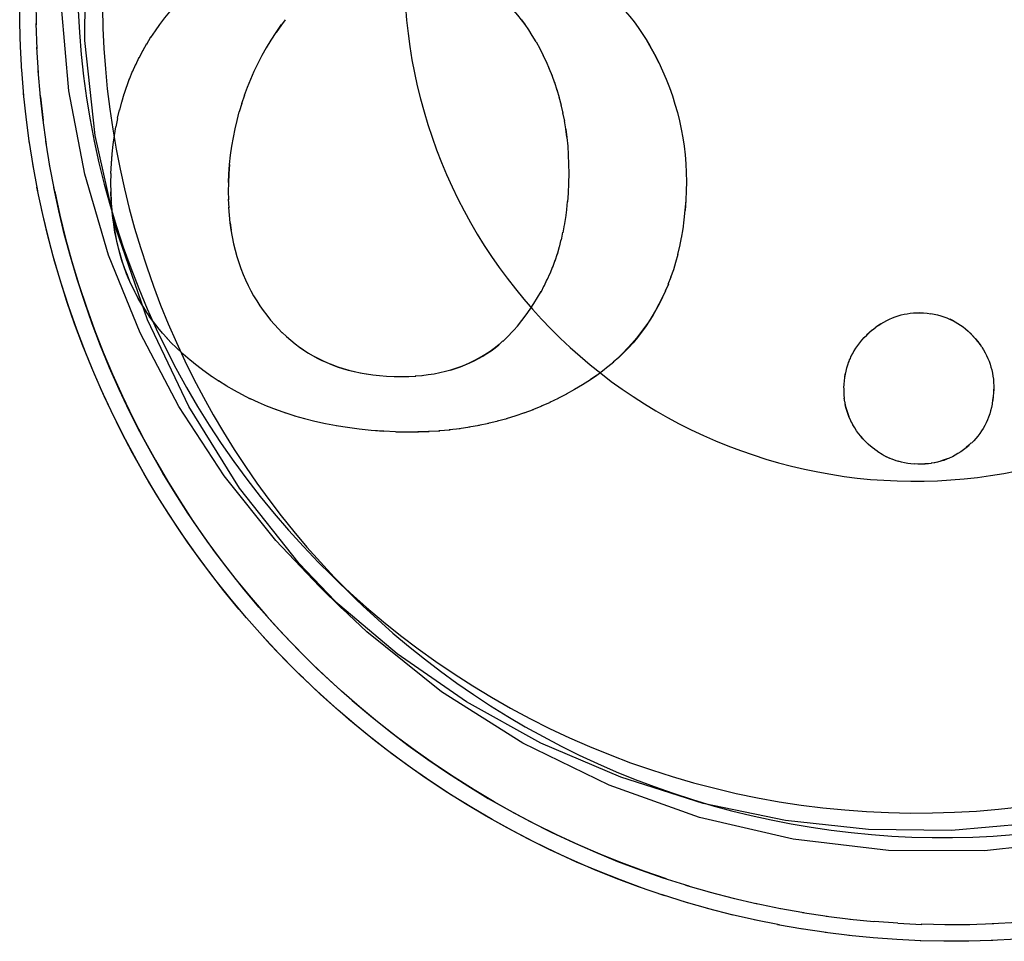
# Model space of a CAD drawing. Header units: inches. Extents: x 0 to 304, y 0 to 196.
# Tile 111 of 129: x 167.3201 to 167.4097, y 136.7406 to 136.8245. Entities that reach past the tile are written whole.
import ezdxf

# ---------------------------------------------------------------- set-up
doc = ezdxf.new("R2010")
doc.units = ezdxf.units.IN
doc.header["$LTSCALE"] = 16.696429
doc.header["$MEASUREMENT"] = 0
doc.linetypes.add('HIDDEN', pattern=[0.2, 0.1, -0.1])
doc.layers.add('DEFAULT_2', color=8, linetype='HIDDEN')

msp = doc.modelspace()

# ---------------------------------------------------------------- linework, layer by layer
at = {"layer": 'DEFAULT_2', "color": 8, "linetype": 'HIDDEN'}
for p, q in [((167.320072, 136.82416), (167.320056, 136.826427)), ((167.321574, 136.824078), (167.321556, 136.826343)), ((167.320137, 136.821973), (167.320063, 136.824274)), ((167.321642, 136.821893), (167.321564, 136.824193)), ((167.34389, 136.824085), (167.343405, 136.823382)), ((167.344231, 136.824546), (167.34389, 136.824085)), ((167.366103, 136.824081), (167.365771, 136.824529)), ((167.367084, 136.822531), (167.366736, 136.823118)), ((167.331282, 136.821715), (167.331639, 136.822378)), ((167.331636, 136.822332), (167.332012, 136.82298)), ((167.367435, 136.821908), (167.367104, 136.822509)), ((167.377091, 136.822756), (167.377421, 136.822195)), ((167.320258, 136.819787), (167.320123, 136.822121)), ((167.321767, 136.819711), (167.321628, 136.822044)), ((167.330948, 136.821088), (167.331285, 136.821764)), ((167.367746, 136.821299), (167.367413, 136.821935)), ((167.368037, 136.820682), (167.367722, 136.821332)), ((167.330341, 136.819798), (167.330636, 136.8205)), ((167.330635, 136.82045), (167.33095, 136.821138)), ((167.36831, 136.820055), (167.368012, 136.820719)), ((167.320436, 136.817606), (167.320239, 136.819971)), ((167.32195, 136.817533), (167.321747, 136.819897)), ((167.330067, 136.819133), (167.330342, 136.819851)), ((167.368563, 136.819417), (167.368283, 136.820097)), ((167.329812, 136.818453), (167.330066, 136.819187)), ((167.368797, 136.818769), (167.368536, 136.819463)), ((167.369013, 136.818108), (167.368771, 136.818813)), ((167.32067, 136.81543), (167.320408, 136.817824)), ((167.32936, 136.817044), (167.329568, 136.817796)), ((167.329576, 136.817757), (167.329808, 136.8185)), ((167.36921, 136.817433), (167.368989, 136.81815)), ((167.32195, 136.817533), (167.322189, 136.81536)), ((167.329164, 136.816312), (167.32935, 136.817079)), ((167.340274, 136.816918), (167.340047, 136.816166)), ((167.340523, 136.817661), (167.340245, 136.816893)), ((167.369388, 136.816744), (167.369186, 136.817478)), ((167.328971, 136.815571), (167.329151, 136.81634)), ((167.369547, 136.816039), (167.369365, 136.81679)), ((167.369687, 136.815317), (167.369526, 136.816078)), ((167.320959, 136.81326), (167.320632, 136.815683)), ((167.328831, 136.814785), (167.328987, 136.815559)), ((167.321304, 136.811099), (167.320911, 136.813547)), ((167.322838, 136.811037), (167.322435, 136.813486)), ((167.328369, 136.810545), (167.328409, 136.811447)), ((167.328425, 136.811432), (167.328492, 136.812311)), ((167.321705, 136.808947), (167.321243, 136.81142)), ((167.323247, 136.80889), (167.322775, 136.811362)), ((167.339162, 136.811362), (167.339097, 136.8105)), ((167.32838, 136.808815), (167.328353, 136.809687)), ((167.328369, 136.809653), (167.328384, 136.810525)), ((167.339081, 136.810515), (167.339045, 136.809705)), ((167.322161, 136.806807), (167.321629, 136.809301)), ((167.328415, 136.80801), (167.32838, 136.808815)), ((167.339031, 136.808928), (167.339058, 136.808137)), ((167.380738, 136.808965), (167.3807, 136.808113)), ((167.33904, 136.80819), (167.33909, 136.80741)), ((167.369875, 136.80725), (167.369952, 136.807991)), ((167.369968, 136.807972), (167.370027, 136.808744)), ((167.380716, 136.808098), (167.380645, 136.807178)), ((167.328552, 136.806485), (167.328449, 136.807348)), ((167.339072, 136.807473), (167.339144, 136.806709)), ((167.36979, 136.806502), (167.369889, 136.807224)), ((167.369672, 136.805803), (167.369778, 136.806543)), ((167.380539, 136.806322), (167.380439, 136.805459)), ((167.339217, 136.806034), (167.339308, 136.805382)), ((167.36938, 136.804466), (167.369528, 136.80518)), ((167.369535, 136.805124), (167.369663, 136.805856)), ((167.380427, 136.805495), (167.380304, 136.804656)), ((167.369209, 136.803825), (167.369375, 136.804521)), ((167.380294, 136.804701), (167.38015, 136.803886)), ((167.36902, 136.803201), (167.369206, 136.803886)), ((167.380139, 136.803926), (167.379964, 136.803174)), ((167.368591, 136.801998), (167.368815, 136.802656)), ((167.368814, 136.802592), (167.36902, 136.803267)), ((167.368352, 136.801416), (167.368593, 136.802058)), ((167.379582, 136.801758), (167.379328, 136.801073)), ((167.367823, 136.80029), (167.368099, 136.800903)), ((167.368096, 136.800847), (167.368355, 136.801475)), ((167.379359, 136.801101), (167.379086, 136.800435)), ((167.367532, 136.799742), (167.367824, 136.800339)), ((167.379121, 136.800468), (167.378824, 136.799808)), ((167.332277, 136.796971), (167.331858, 136.797544)), ((167.40203, 136.797867), (167.402338, 136.797856)), ((167.402338, 136.797856), (167.40268, 136.797827)), ((167.402696, 136.797812), (167.403024, 136.797771)), ((167.403009, 136.797787), (167.403322, 136.797733)), ((167.332664, 136.796476), (167.332232, 136.797026)), ((167.333071, 136.795988), (167.332622, 136.796523)), ((167.397426, 136.796073), (167.397687, 136.796299)), ((167.397704, 136.796285), (167.397965, 136.796493)), ((167.333501, 136.795506), (167.333033, 136.796029)), ((167.333954, 136.79503), (167.333466, 136.795542)), ((167.343939, 136.796065), (167.343977, 136.796028)), ((167.397179, 136.79584), (167.397426, 136.796073)), ((167.406593, 136.796019), (167.407072, 136.795504)), ((167.406608, 136.796004), (167.407088, 136.795489)), ((167.334246, 136.79474), (167.333924, 136.79506)), ((167.334919, 136.794112), (167.33423, 136.794755)), ((167.334935, 136.794097), (167.334246, 136.79474)), ((167.39591, 136.794136), (167.396048, 136.794422)), ((167.335566, 136.793551), (167.334935, 136.794097)), ((167.336208, 136.793029), (167.335543, 136.793572)), ((167.374616, 136.79379), (167.374089, 136.793344)), ((167.395559, 136.793368), (167.395658, 136.793666)), ((167.395664, 136.793629), (167.395777, 136.793924)), ((167.395781, 136.793885), (167.395907, 136.794176)), ((167.336862, 136.792531), (167.336178, 136.793056)), ((167.374146, 136.793365), (167.373611, 136.79294)), ((167.395465, 136.793102), (167.395551, 136.793403)), ((167.337529, 136.792055), (167.336824, 136.792563)), ((167.338209, 136.791602), (167.337482, 136.792092)), ((167.351048, 136.792382), (167.351617, 136.792279)), ((167.352827, 136.792126), (167.353471, 136.792076)), ((167.353455, 136.792091), (167.354164, 136.79206)), ((167.355465, 136.792063), (167.356115, 136.792082)), ((167.356069, 136.792095), (167.356699, 136.792133)), ((167.372579, 136.792154), (167.372023, 136.791772)), ((167.395182, 136.79198), (167.395232, 136.792278)), ((167.338904, 136.79117), (167.338155, 136.791642)), ((167.339614, 136.790758), (167.338844, 136.791211)), ((167.370583, 136.790849), (167.369807, 136.790438)), ((167.395105, 136.791014), (167.395117, 136.791351)), ((167.408737, 136.790903), (167.408725, 136.790585)), ((167.340341, 136.790367), (167.339552, 136.790799)), ((167.341086, 136.789995), (167.340278, 136.790407)), ((167.34185, 136.789643), (167.341023, 136.790033)), ((167.369101, 136.790046), (167.368296, 136.789678)), ((167.369845, 136.790435), (167.369057, 136.790046)), ((167.395163, 136.790047), (167.395118, 136.790384)), ((167.395203, 136.789751), (167.395145, 136.790086)), ((167.408711, 136.790212), (167.408669, 136.789869)), ((167.342636, 136.789311), (167.341788, 136.789679)), ((167.343444, 136.788998), (167.342572, 136.789345)), ((167.344276, 136.788704), (167.343383, 136.78903)), ((167.367588, 136.789339), (167.366744, 136.789013)), ((167.368349, 136.78968), (167.367526, 136.789334)), ((167.395255, 136.789464), (167.395183, 136.789792)), ((167.345134, 136.788431), (167.34423, 136.78873)), ((167.346021, 136.788178), (167.345105, 136.78845)), ((167.364436, 136.788201), (167.36352, 136.787967)), ((167.365243, 136.788452), (167.364343, 136.788193)), ((167.366036, 136.788725), (167.365154, 136.788443)), ((167.366818, 136.78902), (167.365953, 136.788716)), ((167.395813, 136.787864), (167.395665, 136.788157)), ((167.349918, 136.787391), (167.348872, 136.787547)), ((167.360164, 136.787284), (167.359174, 136.787179)), ((167.361055, 136.787422), (167.360075, 136.787289)), ((167.361927, 136.787582), (167.360956, 136.787423)), ((167.36278, 136.787766), (167.361827, 136.787581)), ((167.363616, 136.787972), (167.362682, 136.787763)), ((167.39595, 136.787611), (167.395789, 136.787898)), ((167.396099, 136.787361), (167.395927, 136.787639)), ((167.353224, 136.787042), (167.352069, 136.787129)), ((167.354287, 136.787008), (167.353208, 136.787058)), ((167.357356, 136.787018), (167.356315, 136.786995)), ((167.358316, 136.787081), (167.357277, 136.78703)), ((167.359252, 136.787171), (167.358236, 136.787092)), ((167.396839, 136.786385), (167.396624, 136.786633)), ((167.397193, 136.786017), (167.396839, 136.786385)), ((167.397804, 136.785478), (167.397538, 136.785699)), ((167.398044, 136.785296), (167.397772, 136.785505)), ((167.406484, 136.785787), (167.406231, 136.785573)), ((167.406705, 136.785992), (167.406484, 136.785787)), ((167.398287, 136.785128), (167.398011, 136.785324)), ((167.398532, 136.784974), (167.398252, 136.785156)), ((167.39878, 136.784833), (167.398495, 136.785003)), ((167.39903, 136.784705), (167.398741, 136.784861)), ((167.399285, 136.784588), (167.398992, 136.784731)), ((167.399543, 136.784483), (167.399248, 136.784613)), ((167.404985, 136.784736), (167.40469, 136.784619)), ((167.399807, 136.78439), (167.399508, 136.784506)), ((167.400075, 136.784307), (167.399774, 136.78441)), ((167.400349, 136.784236), (167.400048, 136.784326)), ((167.401838, 136.784068), (167.401504, 136.78408)), ((167.402799, 136.784094), (167.402464, 136.784081)), ((167.403094, 136.784133), (167.40276, 136.784106)), ((167.40338, 136.784184), (167.403053, 136.784144)), ((167.40366, 136.784246), (167.40338, 136.784184)), ((167.350641, 136.771808), (167.348359, 136.774035)), ((167.347381, 136.772894), (167.349396, 136.770927)), ((167.380696, 136.745728), (167.383064, 136.745049)), ((167.382795, 136.745118), (167.385145, 136.74451)), ((167.38087, 136.744115), (167.378485, 136.744855)), ((167.38491, 136.744563), (167.38724, 136.744025)), ((167.382942, 136.743528), (167.380573, 136.744198)), ((167.385028, 136.742995), (167.382677, 136.743595)), ((167.387038, 136.744063), (167.389346, 136.743593)), ((167.389178, 136.743619), (167.391463, 136.743216)), ((167.387127, 136.742514), (167.384796, 136.743046)), ((167.389237, 136.742087), (167.386928, 136.742551)), ((167.391329, 136.743232), (167.393589, 136.742894)), ((167.39349, 136.742901), (167.395722, 136.742626)), ((167.395659, 136.742627), (167.397834, 136.742409)), ((167.400006, 136.742256), (167.397861, 136.742414)), ((167.391358, 136.741713), (167.389072, 136.742112)), ((167.393488, 136.741394), (167.391227, 136.741729)), ((167.400014, 136.742249), (167.402197, 136.742145)), ((167.404382, 136.742099), (167.402153, 136.742154)), ((167.406568, 136.74211), (167.404303, 136.742107)), ((167.408753, 136.742178), (167.406453, 136.742116)), ((167.410935, 136.742304), (167.408602, 136.74218)), ((167.395625, 136.741128), (167.393391, 136.7414)), ((167.397768, 136.740916), (167.395562, 136.741128)), ((167.399915, 136.740759), (167.397768, 136.740916)), ((167.402109, 136.740647), (167.399923, 136.740751)), ((167.404297, 136.7406), (167.402066, 136.740656)), ((167.408674, 136.740674), (167.406372, 136.740615)), ((167.410859, 136.740795), (167.408525, 136.740675)), ((167.406486, 136.740609), (167.404219, 136.740608))]:
    msp.add_line(p, q, dxfattribs=at)
for points in [[(167.347364, 136.772907), (167.343384, 136.777097), (167.338666, 136.782985), (167.334534, 136.789309), (167.331015, 136.796032), (167.328151, 136.803099), (167.325979, 136.810479), (167.324529, 136.818065), (167.323854, 136.825724), (167.323925, 136.833501)], [(167.349407, 136.770918), (167.345505, 136.775018), (167.340078, 136.781876), (167.335461, 136.789305), (167.331696, 136.797199), (167.328847, 136.805469), (167.326934, 136.814003), (167.326, 136.822644), (167.32603, 136.831445)], [(167.374261, 136.826314), (167.374322, 136.826253), (167.37477, 136.825797), (167.3752, 136.825326), (167.375612, 136.824842), (167.376009, 136.824343), (167.376389, 136.823828), (167.376753, 136.823297), (167.377103, 136.822747), (167.377437, 136.82218)], [(167.325378, 136.825384), (167.325493, 136.823384), (167.32566, 136.821389), (167.325879, 136.819398), (167.32615, 136.817414), (167.326473, 136.815437), (167.326848, 136.81347), (167.327274, 136.811513), (167.327752, 136.809568), (167.32828, 136.807637), (167.328858, 136.805719), (167.329486, 136.803818), (167.330164, 136.801934), (167.330891, 136.800068), (167.331667, 136.798221), (167.332491, 136.796396), (167.333362, 136.794593), (167.33428, 136.792813), (167.335244, 136.791058), (167.336254, 136.789329), (167.337309, 136.787626), (167.338408, 136.785952), (167.339551, 136.784308), (167.340736, 136.782694), (167.341963, 136.781111), (167.343231, 136.779561), (167.34454, 136.778045), (167.345887, 136.776563), (167.347273, 136.775118), (167.348359, 136.774035)], [(167.32759, 136.82562), (167.327635, 136.823772), (167.327724, 136.821925), (167.327858, 136.820082), (167.328036, 136.818242), (167.328259, 136.816406), (167.328526, 136.814577), (167.328837, 136.812755), (167.329192, 136.810941), (167.329591, 136.809136), (167.330033, 136.807341), (167.330519, 136.805557), (167.331047, 136.803786), (167.331619, 136.802028), (167.332232, 136.800284), (167.332888, 136.798556), (167.333585, 136.796843), (167.334323, 136.795149), (167.335102, 136.793472), (167.335921, 136.791815), (167.33678, 136.790178), (167.337678, 136.788563), (167.338616, 136.786969), (167.339591, 136.785399), (167.340604, 136.783853), (167.341654, 136.782331), (167.342741, 136.780836), (167.343863, 136.779367), (167.34502, 136.777926), (167.346212, 136.776513), (167.347438, 136.775129), (167.348697, 136.773776), (167.349988, 136.772453), (167.350641, 136.771808)], [(167.332011, 136.822938), (167.332408, 136.823535), (167.332827, 136.824124), (167.333271, 136.824706), (167.333738, 136.82528)], [(167.355181, 136.825728), (167.355283, 136.824515), (167.355416, 136.823305), (167.355581, 136.822099), (167.355777, 136.820898), (167.356005, 136.819702), (167.356264, 136.818513), (167.356554, 136.81733), (167.356875, 136.816156), (167.357227, 136.814991), (167.357609, 136.813835), (167.358021, 136.81269), (167.358463, 136.811555), (167.358934, 136.810433), (167.359435, 136.809324), (167.359965, 136.808228), (167.360523, 136.807146), (167.361109, 136.806079), (167.361723, 136.805028), (167.362364, 136.803993), (167.363032, 136.802976), (167.363726, 136.801976), (167.364447, 136.800995), (167.365193, 136.800033), (167.365964, 136.799091), (167.366759, 136.798169), (167.367578, 136.797269), (167.36842, 136.79639), (167.369285, 136.795533), (167.370172, 136.7947), (167.371081, 136.79389), (167.372011, 136.793104), (167.37296, 136.792343), (167.37393, 136.791607), (167.374918, 136.790896), (167.375925, 136.790212), (167.376949, 136.789554), (167.37799, 136.788923), (167.379048, 136.78832), (167.38012, 136.787745), (167.381208, 136.787197), (167.382309, 136.786679), (167.383423, 136.786189), (167.38455, 136.785729), (167.385689, 136.785299), (167.386838, 136.784898), (167.387998, 136.784528), (167.389167, 136.784188), (167.390344, 136.783879), (167.391529, 136.783601), (167.392721, 136.783354), (167.393919, 136.783138), (167.395123, 136.782954), (167.39633, 136.782801), (167.397541, 136.78268), (167.398755, 136.78259), (167.399971, 136.782533), (167.401188, 136.782507), (167.402406, 136.782513), (167.403622, 136.782551), (167.404838, 136.782621), (167.406051, 136.782723), (167.407261, 136.782856), (167.408467, 136.783021), (167.409668, 136.783218), (167.410864, 136.783446)], [(167.366736, 136.823118), (167.366412, 136.823624), (167.366084, 136.824102), (167.365753, 136.824548), (167.365415, 136.824969), (167.365066, 136.825373)], [(167.343874, 136.8241), (167.343388, 136.823396), (167.342932, 136.82269), (167.342506, 136.821984), (167.342107, 136.821274), (167.341733, 136.820555), (167.341384, 136.819832), (167.341063, 136.819106), (167.340766, 136.818375), (167.340494, 136.817638)], [(167.48174, 136.822031), (167.480709, 136.813291), (167.47874, 136.804825), (167.475811, 136.796583), (167.471986, 136.788717), (167.467297, 136.781334), (167.461817, 136.774516), (167.455602, 136.768361), (167.448743, 136.762934), (167.441315, 136.758316), (167.43342, 136.754551), (167.425151, 136.751702), (167.416616, 136.749788), (167.40792, 136.74885), (167.399174, 136.748883), (167.390487, 136.749904), (167.381967, 136.751882), (167.373726, 136.754811), (167.36586, 136.758635), (167.358477, 136.763324), (167.35166, 136.768803), (167.349407, 136.770918)], [(167.377421, 136.822195), (167.377841, 136.821426), (167.378228, 136.82066)], [(167.377437, 136.82218), (167.377856, 136.821411), (167.378243, 136.820647), (167.378598, 136.819887), (167.378922, 136.81913), (167.379218, 136.818374), (167.379486, 136.817619), (167.379727, 136.816862), (167.379942, 136.816104), (167.380132, 136.815341), (167.380296, 136.814574), (167.380437, 136.813801), (167.380552, 136.813021), (167.380643, 136.812231), (167.380709, 136.811431), (167.38075, 136.81062), (167.380765, 136.809795), (167.380754, 136.808954), (167.380716, 136.808098)], [(167.322485, 136.813194), (167.322151, 136.815617), (167.321921, 136.817754)], [(167.34002, 136.816142), (167.339818, 136.815381), (167.339637, 136.814605), (167.33948, 136.813818), (167.339346, 136.813022), (167.339235, 136.812209), (167.339146, 136.811373), (167.339081, 136.810515)], [(167.36989, 136.813836), (167.36979, 136.814602), (167.369668, 136.815347)], [(167.328409, 136.811447), (167.328476, 136.812323), (167.328566, 136.813171), (167.328677, 136.813988), (167.328812, 136.814783)], [(167.370027, 136.808744), (167.370068, 136.809659), (167.370085, 136.810545), (167.370075, 136.811402), (167.370041, 136.812231), (167.369985, 136.813036), (167.369906, 136.813817), (167.369807, 136.814577)], [(167.339097, 136.8105), (167.33906, 136.809681), (167.339047, 136.808894)], [(167.346719, 136.765854), (167.346241, 136.766325), (167.344734, 136.767859), (167.343267, 136.769431), (167.341842, 136.77104), (167.340458, 136.772685), (167.339117, 136.774366), (167.33782, 136.77608), (167.336567, 136.777828), (167.33536, 136.779607), (167.334199, 136.781416), (167.333085, 136.783255), (167.332018, 136.785122), (167.331, 136.787016), (167.330031, 136.788935), (167.329112, 136.790879), (167.328244, 136.792846), (167.327426, 136.794834), (167.326659, 136.796843), (167.325945, 136.798871), (167.325283, 136.800916), (167.324674, 136.802978), (167.324118, 136.805055), (167.323616, 136.807146), (167.323168, 136.809249)], [(167.323247, 136.80889), (167.323712, 136.806754), (167.324233, 136.804631), (167.324809, 136.802523), (167.325441, 136.80043), (167.326127, 136.798354), (167.326867, 136.796298), (167.32766, 136.794261), (167.328507, 136.792246), (167.329406, 136.790253), (167.330357, 136.788285), (167.331359, 136.786343), (167.332411, 136.784427), (167.333514, 136.782539), (167.334665, 136.780681), (167.335865, 136.778854), (167.337112, 136.777059), (167.338406, 136.775297), (167.339745, 136.77357), (167.341129, 136.771878), (167.342557, 136.770223), (167.344028, 136.768606), (167.345541, 136.767028), (167.346726, 136.765847)], [(167.328473, 136.807234), (167.328395, 136.808101), (167.328363, 136.808877)], [(167.3807, 136.808113), (167.38063, 136.807196), (167.380539, 136.806322)], [(167.345671, 136.764781), (167.344363, 136.766086), (167.342875, 136.767642), (167.341427, 136.769236), (167.340019, 136.770866), (167.338654, 136.772531), (167.337331, 136.77423), (167.336051, 136.775961), (167.334816, 136.777725), (167.333626, 136.77952), (167.332481, 136.781344), (167.331383, 136.783196), (167.330333, 136.785076), (167.32933, 136.786982), (167.328376, 136.788912), (167.327472, 136.790866), (167.326617, 136.792843), (167.325812, 136.79484), (167.325059, 136.796857), (167.324356, 136.798893), (167.323706, 136.800946), (167.323107, 136.803014), (167.322561, 136.805097), (167.322069, 136.807193)], [(167.345679, 136.764773), (167.345192, 136.765252), (167.343658, 136.766814), (167.342165, 136.768414), (167.340714, 136.770052), (167.339305, 136.771727), (167.33794, 136.773438), (167.33662, 136.775183), (167.335345, 136.776962), (167.334116, 136.778773), (167.332934, 136.780615), (167.3318, 136.782487), (167.330714, 136.784387), (167.329678, 136.786315), (167.328692, 136.788269), (167.327756, 136.790248), (167.326872, 136.79225), (167.326039, 136.794274), (167.325259, 136.796319), (167.324532, 136.798383), (167.323858, 136.800465), (167.323238, 136.802564), (167.322672, 136.804679), (167.322161, 136.806807)], [(167.331911, 136.797474), (167.331502, 136.798072), (167.331168, 136.798607), (167.330854, 136.799151), (167.33056, 136.799703), (167.330285, 136.800265), (167.33003, 136.800833), (167.329792, 136.801414), (167.32957, 136.802011), (167.329366, 136.802623), (167.32918, 136.803246), (167.329012, 136.803883), (167.328864, 136.804529), (167.328733, 136.805194), (167.328619, 136.805894), (167.328523, 136.806615)], [(167.331564, 136.797986), (167.331236, 136.798506), (167.330926, 136.799036), (167.330634, 136.799576), (167.330359, 136.800128), (167.3301, 136.800691), (167.329859, 136.801267), (167.329635, 136.801858), (167.329428, 136.802463), (167.329237, 136.803085), (167.329064, 136.803724), (167.328908, 136.804382), (167.328771, 136.805061), (167.328652, 136.805761), (167.328552, 136.806485)], [(167.339126, 136.806755), (167.3392, 136.806057), (167.339291, 136.805402), (167.339401, 136.80477), (167.33953, 136.804147), (167.339676, 136.803543), (167.339835, 136.80297), (167.340009, 136.802418), (167.340199, 136.801876), (167.340404, 136.80135), (167.340622, 136.80084), (167.340855, 136.800345), (167.341101, 136.799864), (167.341361, 136.799396), (167.341636, 136.798938), (167.341926, 136.798491), (167.34223, 136.798055), (167.342548, 136.797629)], [(167.379977, 136.803148), (167.379788, 136.80244), (167.379582, 136.801758)], [(167.378868, 136.799857), (167.378547, 136.799202), (167.378256, 136.798622), (167.377952, 136.798064), (167.377637, 136.797529), (167.377307, 136.797011), (167.37696, 136.796505), (167.376597, 136.796014), (167.37622, 136.795536), (167.375826, 136.795072), (167.375412, 136.794617), (167.374984, 136.794177), (167.374545, 136.793754)], [(167.365377, 136.796648), (167.365787, 136.797152), (167.366175, 136.797663), (167.366541, 136.798178), (167.366888, 136.798702), (167.367219, 136.799238), (167.367531, 136.799784)], [(167.3786, 136.799266), (167.378317, 136.798694), (167.378019, 136.79814), (167.377706, 136.797602), (167.377378, 136.79708), (167.377034, 136.796573), (167.376674, 136.796079), (167.376298, 136.795598), (167.375905, 136.795129), (167.375494, 136.794672), (167.375065, 136.794226), (167.374616, 136.79379)], [(167.342548, 136.797629), (167.342899, 136.797193), (167.343253, 136.796781), (167.343612, 136.796394), (167.343939, 136.796065)], [(167.398225, 136.796682), (167.398484, 136.796854), (167.398743, 136.797011), (167.399002, 136.797152), (167.399262, 136.797278), (167.399523, 136.797392), (167.399786, 136.797492), (167.400052, 136.79758), (167.400321, 136.797655), (167.400594, 136.797719), (167.400871, 136.79777), (167.401154, 136.797809), (167.401443, 136.797837), (167.401738, 136.797851), (167.402042, 136.797852), (167.402354, 136.79784)], [(167.403336, 136.797718), (167.403637, 136.797653), (167.403926, 136.797577), (167.404204, 136.79749), (167.404474, 136.797392), (167.404736, 136.797283), (167.404991, 136.797163), (167.40524, 136.797032), (167.405484, 136.796889), (167.405722, 136.796733), (167.405957, 136.796565), (167.406188, 136.796382), (167.406416, 136.796185), (167.406608, 136.796004)], [(167.404744, 136.797288), (167.405001, 136.797166), (167.40525, 136.797032), (167.405492, 136.796889), (167.405729, 136.796733), (167.405962, 136.796564)], [(167.364726, 136.795926), (167.365053, 136.796277), (167.365377, 136.796648)], [(167.397948, 136.796508), (167.398208, 136.796697), (167.398468, 136.79687)], [(167.343954, 136.796049), (167.344351, 136.795677), (167.344727, 136.79535)], [(167.344352, 136.795677), (167.344736, 136.795344), (167.345128, 136.795028), (167.345528, 136.79473), (167.345934, 136.79445), (167.346348, 136.794187), (167.346769, 136.793941), (167.3472, 136.79371), (167.347643, 136.793492), (167.348096, 136.79329), (167.348556, 136.793104), (167.349028, 136.792933), (167.349516, 136.792775), (167.350021, 136.792631), (167.350546, 136.792501)], [(167.364045, 136.795243), (167.36439, 136.795561), (167.364729, 136.795897)], [(167.39605, 136.794384), (167.396203, 136.794628), (167.39637, 136.79487), (167.396551, 136.79511), (167.396748, 136.795349), (167.39696, 136.795586), (167.397192, 136.795822), (167.397441, 136.796058)], [(167.407072, 136.795504), (167.40728, 136.795248), (167.407472, 136.794993), (167.407646, 136.794738)], [(167.407088, 136.795489), (167.407296, 136.795233), (167.407487, 136.794977)], [(167.345498, 136.794748), (167.345896, 136.794471), (167.346303, 136.794209), (167.346719, 136.793963), (167.347145, 136.793731), (167.347583, 136.793513), (167.348032, 136.793309), (167.348495, 136.793119), (167.348972, 136.792943), (167.349464, 136.792781), (167.349974, 136.792633), (167.350501, 136.7925), (167.351086, 136.792386)], [(167.356666, 136.792147), (167.357244, 136.792217), (167.357795, 136.792304), (167.358323, 136.792408), (167.358824, 136.792525), (167.359307, 136.792657), (167.35978, 136.792806), (167.360236, 136.792967), (167.36067, 136.79314), (167.361088, 136.793325), (167.361494, 136.793523), (167.361888, 136.793734), (167.362274, 136.793958), (167.36265, 136.794197), (167.363018, 136.79445), (167.363377, 136.794717), (167.363724, 136.794995)], [(167.359279, 136.792629), (167.35974, 136.792771), (167.360185, 136.792927), (167.360617, 136.793096), (167.361036, 136.793278), (167.361443, 136.793474), (167.36184, 136.793683), (167.362228, 136.793906), (167.362606, 136.794142), (167.362976, 136.794394), (167.363339, 136.794661), (167.363695, 136.794944), (167.364062, 136.795288)], [(167.407662, 136.794723), (167.407821, 136.794468), (167.407966, 136.794213), (167.408097, 136.793957), (167.408216, 136.793699), (167.408321, 136.793439), (167.408416, 136.793177), (167.408498, 136.792911), (167.408569, 136.792641), (167.408629, 136.792366), (167.408678, 136.792086), (167.408715, 136.791799), (167.40874, 136.791505), (167.408753, 136.791203), (167.408753, 136.790891), (167.40874, 136.79057)], [(167.373655, 136.792949), (167.373141, 136.792542), (167.372602, 136.792145), (167.372039, 136.791756)], [(167.395133, 136.791335), (167.395159, 136.791654), (167.395197, 136.791963), (167.395247, 136.79226), (167.395309, 136.792549), (167.395381, 136.792829), (167.395465, 136.793102)], [(167.351636, 136.792289), (167.352209, 136.792207), (167.352817, 136.792141)], [(167.354182, 136.792045), (167.35486, 136.792036), (167.355503, 136.792049)], [(167.372039, 136.791756), (167.371314, 136.79129), (167.370583, 136.790849)], [(167.395135, 136.790352), (167.395121, 136.790668), (167.39512, 136.790996)], [(167.408725, 136.790585), (167.408695, 136.790228), (167.408654, 136.789885), (167.4086, 136.789557)], [(167.39569, 136.78812), (167.395554, 136.788419), (167.395456, 136.788685), (167.39537, 136.788954), (167.395296, 136.789227), (167.395234, 136.789505)], [(167.395579, 136.788379), (167.395481, 136.788642), (167.395394, 136.78891), (167.395318, 136.789184), (167.395255, 136.789464)], [(167.408615, 136.789541), (167.408549, 136.789227), (167.408472, 136.788925), (167.408385, 136.788635), (167.408287, 136.788356), (167.408179, 136.788086), (167.408061, 136.787825), (167.407932, 136.787572), (167.407794, 136.787326), (167.407644, 136.787087), (167.407484, 136.786855), (167.407313, 136.786628), (167.407129, 136.786407), (167.406933, 136.78619), (167.406723, 136.785979)], [(167.348907, 136.787553), (167.347898, 136.787746), (167.346919, 136.787962), (167.345996, 136.788195)], [(167.353208, 136.787058), (167.352061, 136.787144), (167.350961, 136.787255), (167.349918, 136.787391)], [(167.396855, 136.786369), (167.396641, 136.786616), (167.396444, 136.786864), (167.396264, 136.787112), (167.396099, 136.787361)], [(167.356368, 136.786981), (167.355352, 136.786972), (167.354304, 136.786992)], [(167.397564, 136.785675), (167.397327, 136.785888), (167.397209, 136.786001)], [(167.4065, 136.785772), (167.406248, 136.785559), (167.405996, 136.785362), (167.405745, 136.785183), (167.405493, 136.78502), (167.40524, 136.784871), (167.404985, 136.784736)], [(167.404727, 136.784614), (167.404427, 136.78451), (167.40416, 136.784413), (167.40389, 136.784328)], [(167.40152, 136.784065), (167.401215, 136.78409), (167.400919, 136.784127), (167.40063, 136.784176), (167.400349, 136.784236)], [(167.402496, 136.784067), (167.402182, 136.784052), (167.401857, 136.784052)], [(167.403934, 136.784321), (167.403617, 136.784255), (167.403339, 136.784194)], [(167.404467, 136.784504), (167.404203, 136.784407), (167.403934, 136.784321)], [(167.412514, 136.751373), (167.404914, 136.750697), (167.397337, 136.750781), (167.38979, 136.751591), (167.382294, 136.753162), (167.374782, 136.75555), (167.367519, 136.758657), (167.360737, 136.762423), (167.354427, 136.76679), (167.348639, 136.771688), (167.347364, 136.772907)], [(167.348696, 136.773709), (167.350156, 136.772338), (167.35165, 136.771005), (167.35318, 136.769712), (167.354742, 136.76846), (167.356337, 136.767249), (167.357963, 136.76608), (167.359619, 136.764954), (167.361304, 136.763872), (167.363017, 136.762834), (167.364757, 136.761842), (167.366521, 136.760895), (167.36831, 136.759995), (167.370122, 136.759142), (167.371956, 136.758336), (167.37381, 136.757579), (167.375683, 136.756871), (167.377574, 136.756212), (167.379482, 136.755603), (167.381405, 136.755044), (167.383342, 136.754536), (167.385291, 136.754078), (167.387252, 136.753671), (167.389223, 136.753316), (167.391203, 136.753013), (167.393189, 136.752762), (167.395182, 136.752563), (167.397179, 136.752416), (167.39918, 136.752321), (167.401182, 136.752279), (167.403185, 136.752289), (167.405186, 136.752351), (167.407186, 136.752466), (167.409181, 136.752634), (167.411172, 136.752853)], [(167.350641, 136.771808), (167.351311, 136.771161), (167.352665, 136.769903), (167.354048, 136.768677), (167.355461, 136.767485), (167.356903, 136.766327), (167.358371, 136.765205), (167.359867, 136.764118), (167.361388, 136.763068), (167.362935, 136.762055), (167.364505, 136.76108), (167.366098, 136.760143), (167.367714, 136.759244), (167.369351, 136.758385), (167.371008, 136.757566), (167.372684, 136.756787), (167.374379, 136.756049), (167.376091, 136.755352), (167.37782, 136.754696), (167.379563, 136.754083), (167.381322, 136.753512), (167.383093, 136.752983), (167.384877, 136.752498), (167.386671, 136.752055), (167.388476, 136.751656), (167.390291, 136.751301), (167.392113, 136.75099), (167.393942, 136.750723), (167.395777, 136.7505), (167.397617, 136.750322), (167.399461, 136.750188), (167.401307, 136.750099), (167.403155, 136.750054), (167.405004, 136.750054), (167.406852, 136.750099), (167.408699, 136.750188), (167.410542, 136.750322)], [(167.378947, 136.746288), (167.376913, 136.746986), (167.374898, 136.747736), (167.372903, 136.748538), (167.37093, 136.749392), (167.368979, 136.750295), (167.367052, 136.751249), (167.36515, 136.752252), (167.363275, 136.753303), (167.361427, 136.754403), (167.359609, 136.755549), (167.35782, 136.756742), (167.356063, 136.757981), (167.354338, 136.759265), (167.352647, 136.760593), (167.350991, 136.761963), (167.34937, 136.763376), (167.347786, 136.76483), (167.346719, 136.765854)], [(167.346726, 136.765847), (167.347094, 136.76549), (167.348687, 136.763994), (167.350319, 136.762539), (167.351988, 136.761128), (167.353694, 136.759761), (167.355434, 136.758439), (167.357209, 136.757163), (167.359017, 136.755934), (167.360856, 136.754753), (167.362726, 136.75362), (167.364624, 136.752537), (167.36655, 136.751504), (167.368503, 136.750521), (167.37048, 136.74959), (167.372482, 136.748711), (167.374505, 136.747885), (167.37655, 136.747112), (167.378614, 136.746393), (167.380997, 136.745642)], [(167.376774, 136.745444), (167.374752, 136.746186), (167.37275, 136.746978), (167.370769, 136.747822), (167.368809, 136.748715), (167.366873, 136.749658), (167.364962, 136.750649), (167.363076, 136.751689), (167.361217, 136.752776), (167.359386, 136.753909), (167.357585, 136.755089), (167.355814, 136.756314), (167.354074, 136.757583), (167.352368, 136.758896), (167.350695, 136.760252), (167.349057, 136.76165), (167.347455, 136.763089), (167.34589, 136.764568), (167.345671, 136.764781)], [(167.378813, 136.744753), (167.376415, 136.745566), (167.374364, 136.74633), (167.372334, 136.747146), (167.370325, 136.748015), (167.368339, 136.748935), (167.366377, 136.749905), (167.364441, 136.750926), (167.362532, 136.751997), (167.360652, 136.753116), (167.3588, 136.754283), (167.35698, 136.755498), (167.355191, 136.756759), (167.353435, 136.758066), (167.351713, 136.759417), (167.350027, 136.760812), (167.348378, 136.762251), (167.346766, 136.763731), (167.345679, 136.764773)]]:
    msp.add_lwpolyline(points, dxfattribs=at)

doc.saveas('drawing.dxf')
